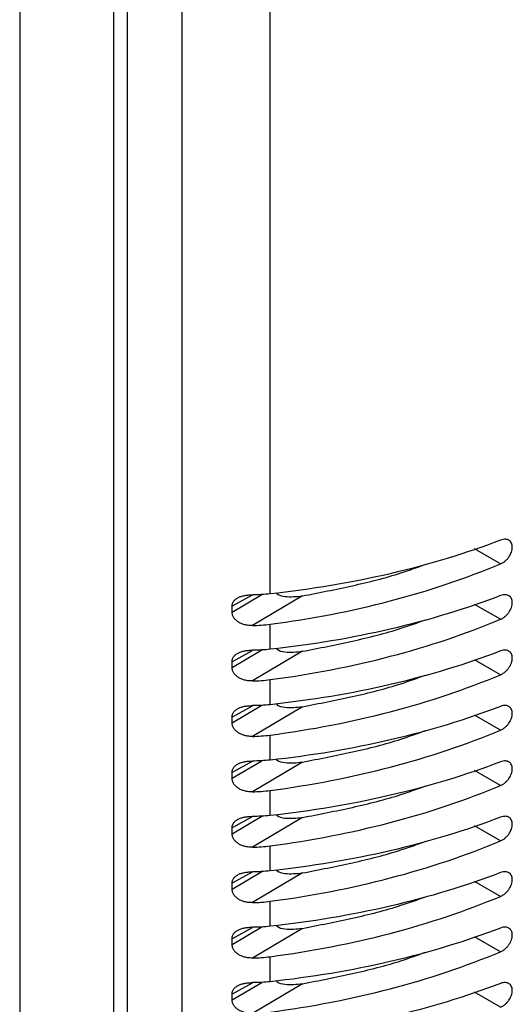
# Model space of a CAD drawing. Header units: millimetres. Extents: x 6 to 273, y 6 to 210.
# Tile 47 of 52: x 233 to 243, y 143 to 163. Entities that reach past the tile are written whole.
import ezdxf

# ---------------------------------------------------------------- set-up
doc = ezdxf.new("R2010")
doc.units = ezdxf.units.MM

msp = doc.modelspace()

# ---------------------------------------------------------------- linework, layer by layer
at = {"color": 7, "linetype": 'Continuous', "lineweight": 25}
for p, q in [((234.515, 139.092), (234.515, 166.116)), ((234.793, 166.113), (234.793, 138.525)), ((235.929, 137.607), (235.929, 165.457)), ((237.745, 151.207), (237.745, 165.166)), ((232.574, 164.828), (232.574, 137.324)), ((242.505, 151.825), (241.969, 152.134)), ((236.961, 150.831), (237.573, 151.194)), ((237.372, 151.178), (236.961, 150.951)), ((238.413, 151.165), (237.379, 150.553)), ((236.961, 150.831), (236.961, 150.951)), ((242.505, 150.682), (241.969, 150.991)), ((237.745, 150.064), (237.745, 150.58)), ((236.961, 149.688), (237.573, 150.051)), ((237.372, 150.035), (236.961, 149.808)), ((238.413, 150.022), (237.379, 149.41)), ((236.961, 149.688), (236.961, 149.808)), ((242.505, 149.539), (241.969, 149.848)), ((237.745, 148.921), (237.745, 149.437)), ((236.961, 148.545), (237.573, 148.908)), ((237.372, 148.892), (236.961, 148.665)), ((238.413, 148.879), (237.379, 148.266)), ((236.961, 148.545), (236.961, 148.665)), ((242.505, 148.396), (241.969, 148.705)), ((237.745, 147.778), (237.745, 148.294)), ((236.961, 147.402), (237.573, 147.764)), ((237.372, 147.749), (236.961, 147.522)), ((238.413, 147.736), (237.379, 147.123)), ((236.961, 147.402), (236.961, 147.522)), ((242.505, 147.252), (241.969, 147.561)), ((237.745, 146.634), (237.745, 147.151)), ((236.961, 146.259), (237.573, 146.621)), ((237.372, 146.606), (236.961, 146.379)), ((238.413, 146.592), (237.379, 145.98)), ((236.961, 146.259), (236.961, 146.379)), ((242.505, 146.109), (241.969, 146.418)), ((237.745, 145.491), (237.745, 146.008)), ((236.961, 145.115), (237.573, 145.478)), ((237.372, 145.462), (236.961, 145.236)), ((238.413, 145.449), (237.379, 144.837)), ((242.505, 144.966), (241.969, 145.275)), ((236.961, 145.115), (236.961, 145.236)), ((237.745, 144.348), (237.745, 144.864)), ((236.961, 143.972), (237.573, 144.335)), ((237.372, 144.319), (236.961, 144.092)), ((238.413, 144.306), (237.379, 143.694)), ((236.961, 143.972), (236.961, 144.092)), ((242.505, 143.823), (241.969, 144.132)), ((237.745, 143.205), (237.745, 143.721)), ((236.961, 142.829), (237.573, 143.192)), ((237.372, 143.176), (236.961, 142.949)), ((238.413, 143.163), (237.379, 142.551)), ((236.961, 142.829), (236.961, 142.949)), ((242.505, 142.68), (241.969, 142.989))]:
    msp.add_line(p, q, dxfattribs=at)
for points, knots in [([(242.505, 152.315), (241.796, 152.043), (241.03, 151.81), (239.427, 151.437), (238.591, 151.297), (237.745, 151.207)], [0, 0, 0, 0, 0.5, 0.5, 1, 1, 1, 1]), ([(242.505, 151.825), (242.514, 151.829), (242.533, 151.838), (242.559, 151.853), (242.584, 151.871), (242.607, 151.889), (242.627, 151.909), (242.646, 151.928), (242.662, 151.948), (242.696, 151.993), (242.736, 152.069), (242.754, 152.172), (242.736, 152.26), (242.692, 152.307), (242.646, 152.328), (242.606, 152.334), (242.558, 152.332), (242.523, 152.321), (242.505, 152.315)], [0, 0, 0, 0, 0.036939, 0.07228, 0.106022, 0.138168, 0.168719, 0.197676, 0.225042, 0.25082, 0.377506, 0.499932, 0.622397, 0.749213, 0.802344, 0.861845, 0.927728, 1, 1, 1, 1]), ([(237.745, 150.58), (238.591, 150.691), (239.427, 150.852), (241.03, 151.272), (241.796, 151.529), (242.505, 151.825)], [0, 0, 0, 0, 0.5, 0.5, 1, 1, 1, 1]), ([(238.413, 151.165), (238.758, 151.232), (239.452, 151.367), (240.313, 151.583), (240.797, 151.759), (240.969, 151.822)], [0, 0, 0, 0, 0.391148, 0.7835499, 1, 1, 1, 1]), ([(236.961, 150.951), (236.961, 150.958), (236.962, 150.971), (236.965, 150.991), (236.972, 151.013), (236.982, 151.037), (237.004, 151.069), (237.042, 151.106), (237.098, 151.138), (237.163, 151.162), (237.232, 151.177), (237.305, 151.186), (237.354, 151.187), (237.379, 151.188)], [0, 0, 0, 0, 0.041757, 0.083515, 0.12563, 0.187906, 0.250501, 0.373051, 0.501042, 0.622602, 0.750754, 0.872467, 1, 1, 1, 1]), ([(242.505, 151.172), (241.796, 150.9), (241.03, 150.666), (239.427, 150.293), (238.591, 150.154), (237.745, 150.064)], [0, 0, 0, 0, 0.5, 0.5, 1, 1, 1, 1]), ([(237.869, 151.223), (237.875, 151.218), (237.921, 151.177), (238.109, 151.135), (238.291, 151.153), (238.413, 151.165)], [0, 0, 0, 0, 0.05091, 0.368122, 1, 1, 1, 1]), ([(242.505, 150.682), (242.514, 150.686), (242.533, 150.694), (242.559, 150.71), (242.584, 150.728), (242.607, 150.746), (242.627, 150.766), (242.646, 150.785), (242.662, 150.805), (242.696, 150.85), (242.736, 150.926), (242.754, 151.029), (242.736, 151.117), (242.692, 151.164), (242.646, 151.184), (242.606, 151.191), (242.558, 151.189), (242.523, 151.178), (242.505, 151.172)], [0, 0, 0, 0, 0.036939, 0.07228, 0.106022, 0.138168, 0.168719, 0.197676, 0.225042, 0.25082, 0.377506, 0.499932, 0.622397, 0.749213, 0.802344, 0.861845, 0.927728, 1, 1, 1, 1]), ([(237.379, 150.553), (237.362, 150.553), (237.329, 150.553), (237.281, 150.558), (237.225, 150.568), (237.163, 150.587), (237.098, 150.619), (237.041, 150.661), (237.004, 150.704), (236.982, 150.741), (236.97, 150.771), (236.963, 150.801), (236.962, 150.821), (236.961, 150.831)], [0, 0, 0, 0, 0.0858785, 0.1688925, 0.2496252, 0.377837, 0.4995139, 0.6272011, 0.7495401, 0.8120029, 0.8743023, 0.9373774, 1, 1, 1, 1]), ([(237.745, 149.437), (238.591, 149.547), (239.427, 149.709), (241.03, 150.128), (241.796, 150.386), (242.505, 150.682)], [0, 0, 0, 0, 0.5, 0.5, 1, 1, 1, 1]), ([(238.413, 150.022), (238.758, 150.089), (239.452, 150.224), (240.309, 150.439), (240.789, 150.613), (240.957, 150.674)], [0, 0, 0, 0, 0.3931379, 0.787536, 1, 1, 1, 1]), ([(236.961, 149.808), (236.961, 149.815), (236.962, 149.828), (236.965, 149.848), (236.972, 149.869), (236.982, 149.893), (237.004, 149.926), (237.042, 149.962), (237.098, 149.995), (237.163, 150.019), (237.232, 150.034), (237.305, 150.043), (237.354, 150.044), (237.379, 150.045)], [0, 0, 0, 0, 0.041757, 0.083515, 0.12563, 0.187906, 0.250501, 0.373051, 0.501042, 0.622602, 0.750754, 0.872467, 1, 1, 1, 1]), ([(242.505, 150.029), (241.796, 149.757), (241.03, 149.523), (239.427, 149.15), (238.591, 149.011), (237.745, 148.921)], [0, 0, 0, 0, 0.5, 0.5, 1, 1, 1, 1]), ([(237.869, 150.08), (237.875, 150.075), (237.921, 150.034), (238.109, 149.992), (238.291, 150.01), (238.413, 150.022)], [0, 0, 0, 0, 0.0509098, 0.3681217, 1, 1, 1, 1]), ([(242.505, 149.539), (242.514, 149.543), (242.533, 149.551), (242.559, 149.567), (242.584, 149.585), (242.607, 149.603), (242.627, 149.622), (242.646, 149.642), (242.662, 149.662), (242.696, 149.707), (242.736, 149.783), (242.754, 149.886), (242.736, 149.973), (242.692, 150.021), (242.646, 150.041), (242.606, 150.048), (242.558, 150.046), (242.523, 150.034), (242.505, 150.029)], [0, 0, 0, 0, 0.0369394, 0.0722797, 0.1060222, 0.138168, 0.1687187, 0.1976761, 0.2250425, 0.2508204, 0.3775063, 0.4999316, 0.6223972, 0.7492127, 0.802344, 0.861845, 0.927728, 1, 1, 1, 1]), ([(237.379, 149.41), (237.362, 149.41), (237.329, 149.41), (237.281, 149.415), (237.225, 149.425), (237.163, 149.444), (237.098, 149.476), (237.041, 149.518), (237.004, 149.561), (236.982, 149.598), (236.97, 149.628), (236.963, 149.658), (236.962, 149.678), (236.961, 149.688)], [0, 0, 0, 0, 0.085879, 0.168893, 0.249625, 0.377837, 0.499514, 0.627201, 0.74954, 0.812003, 0.874302, 0.937377, 1, 1, 1, 1]), ([(237.745, 148.294), (238.591, 148.404), (239.427, 148.566), (241.03, 148.985), (241.796, 149.243), (242.505, 149.539)], [0, 0, 0, 0, 0.5, 0.5, 1, 1, 1, 1]), ([(238.413, 148.879), (238.758, 148.946), (239.452, 149.08), (240.309, 149.296), (240.789, 149.47), (240.957, 149.531)], [0, 0, 0, 0, 0.393138, 0.787536, 1, 1, 1, 1]), ([(237.869, 148.937), (237.875, 148.932), (237.921, 148.891), (238.109, 148.849), (238.291, 148.867), (238.413, 148.879)], [0, 0, 0, 0, 0.0509098, 0.3681217, 1, 1, 1, 1]), ([(236.961, 148.665), (236.961, 148.672), (236.962, 148.685), (236.965, 148.704), (236.972, 148.726), (236.982, 148.75), (237.004, 148.783), (237.042, 148.819), (237.098, 148.852), (237.163, 148.876), (237.232, 148.891), (237.305, 148.9), (237.354, 148.901), (237.379, 148.901)], [0, 0, 0, 0, 0.041757, 0.083515, 0.12563, 0.187906, 0.250501, 0.373051, 0.501042, 0.622602, 0.750754, 0.872467, 1, 1, 1, 1]), ([(242.505, 148.885), (241.796, 148.614), (241.03, 148.38), (239.427, 148.007), (238.591, 147.867), (237.745, 147.778)], [0, 0, 0, 0, 0.5, 0.5, 1, 1, 1, 1]), ([(242.505, 148.396), (242.514, 148.4), (242.533, 148.408), (242.559, 148.424), (242.584, 148.441), (242.607, 148.46), (242.627, 148.479), (242.646, 148.499), (242.662, 148.519), (242.696, 148.563), (242.736, 148.64), (242.754, 148.743), (242.736, 148.83), (242.692, 148.878), (242.646, 148.898), (242.606, 148.905), (242.558, 148.903), (242.523, 148.891), (242.505, 148.885)], [0, 0, 0, 0, 0.036939, 0.07228, 0.106022, 0.138168, 0.168719, 0.197676, 0.225042, 0.25082, 0.377506, 0.499932, 0.622397, 0.749213, 0.802344, 0.861845, 0.927728, 1, 1, 1, 1]), ([(237.379, 148.266), (237.362, 148.266), (237.329, 148.266), (237.281, 148.271), (237.225, 148.282), (237.163, 148.3), (237.098, 148.333), (237.041, 148.374), (237.004, 148.418), (236.982, 148.455), (236.97, 148.485), (236.963, 148.515), (236.962, 148.535), (236.961, 148.545)], [0, 0, 0, 0, 0.085879, 0.168893, 0.249625, 0.377837, 0.499514, 0.627201, 0.74954, 0.812003, 0.874302, 0.937377, 1, 1, 1, 1]), ([(237.745, 147.151), (238.591, 147.261), (239.427, 147.423), (241.03, 147.842), (241.796, 148.099), (242.505, 148.396)], [0, 0, 0, 0, 0.5, 0.5, 1, 1, 1, 1]), ([(238.413, 147.736), (238.758, 147.803), (239.452, 147.937), (240.309, 148.153), (240.789, 148.327), (240.957, 148.388)], [0, 0, 0, 0, 0.393138, 0.787536, 1, 1, 1, 1]), ([(236.961, 147.522), (236.961, 147.529), (236.962, 147.542), (236.965, 147.561), (236.972, 147.583), (236.982, 147.607), (237.004, 147.64), (237.042, 147.676), (237.098, 147.709), (237.163, 147.733), (237.232, 147.748), (237.305, 147.757), (237.354, 147.758), (237.379, 147.758)], [0, 0, 0, 0, 0.041757, 0.083515, 0.12563, 0.187906, 0.250501, 0.373051, 0.501042, 0.622602, 0.750754, 0.872467, 1, 1, 1, 1]), ([(242.505, 147.742), (241.796, 147.47), (241.03, 147.237), (239.427, 146.864), (238.591, 146.724), (237.745, 146.634)], [0, 0, 0, 0, 0.5, 0.5, 1, 1, 1, 1]), ([(237.869, 147.794), (237.875, 147.788), (237.921, 147.748), (238.109, 147.706), (238.291, 147.724), (238.413, 147.736)], [0, 0, 0, 0, 0.05091, 0.368122, 1, 1, 1, 1]), ([(242.505, 147.252), (242.514, 147.257), (242.533, 147.265), (242.559, 147.281), (242.584, 147.298), (242.607, 147.317), (242.627, 147.336), (242.646, 147.356), (242.662, 147.375), (242.696, 147.42), (242.736, 147.497), (242.754, 147.6), (242.736, 147.687), (242.692, 147.735), (242.646, 147.755), (242.606, 147.762), (242.558, 147.76), (242.523, 147.748), (242.505, 147.742)], [0, 0, 0, 0, 0.036939, 0.07228, 0.106022, 0.138168, 0.168719, 0.197676, 0.225042, 0.25082, 0.377506, 0.499932, 0.622397, 0.749213, 0.802344, 0.861845, 0.927728, 1, 1, 1, 1]), ([(237.379, 147.123), (237.362, 147.123), (237.329, 147.123), (237.281, 147.128), (237.225, 147.138), (237.163, 147.157), (237.098, 147.189), (237.041, 147.231), (237.004, 147.274), (236.982, 147.312), (236.97, 147.341), (236.963, 147.372), (236.962, 147.392), (236.961, 147.402)], [0, 0, 0, 0, 0.085879, 0.168893, 0.249625, 0.377837, 0.499514, 0.627201, 0.74954, 0.812003, 0.874302, 0.937377, 1, 1, 1, 1]), ([(237.745, 146.008), (238.591, 146.118), (239.427, 146.28), (241.03, 146.699), (241.796, 146.956), (242.505, 147.252)], [0, 0, 0, 0, 0.5, 0.5, 1, 1, 1, 1]), ([(238.413, 146.592), (238.758, 146.66), (239.452, 146.794), (240.309, 147.009), (240.789, 147.184), (240.957, 147.245)], [0, 0, 0, 0, 0.393138, 0.787536, 1, 1, 1, 1]), ([(236.961, 146.379), (236.961, 146.385), (236.962, 146.399), (236.965, 146.418), (236.972, 146.44), (236.982, 146.464), (237.004, 146.497), (237.042, 146.533), (237.098, 146.566), (237.163, 146.59), (237.232, 146.605), (237.305, 146.614), (237.354, 146.615), (237.379, 146.615)], [0, 0, 0, 0, 0.041757, 0.083515, 0.12563, 0.187906, 0.250501, 0.373051, 0.501042, 0.622602, 0.750754, 0.872467, 1, 1, 1, 1]), ([(242.505, 146.599), (241.796, 146.327), (241.03, 146.094), (239.427, 145.721), (238.591, 145.581), (237.745, 145.491)], [0, 0, 0, 0, 0.5, 0.5, 1, 1, 1, 1]), ([(237.869, 146.651), (237.875, 146.645), (237.921, 146.605), (238.109, 146.563), (238.291, 146.58), (238.413, 146.592)], [0, 0, 0, 0, 0.05091, 0.368122, 1, 1, 1, 1]), ([(242.505, 146.109), (242.514, 146.113), (242.533, 146.122), (242.559, 146.138), (242.584, 146.155), (242.607, 146.174), (242.627, 146.193), (242.646, 146.213), (242.662, 146.232), (242.696, 146.277), (242.736, 146.354), (242.754, 146.457), (242.736, 146.544), (242.692, 146.592), (242.646, 146.612), (242.606, 146.619), (242.558, 146.616), (242.523, 146.605), (242.505, 146.599)], [0, 0, 0, 0, 0.036939, 0.07228, 0.106022, 0.138168, 0.168719, 0.197676, 0.225042, 0.25082, 0.377506, 0.499932, 0.622397, 0.749213, 0.802344, 0.861845, 0.927728, 1, 1, 1, 1]), ([(237.379, 145.98), (237.362, 145.98), (237.329, 145.98), (237.281, 145.985), (237.225, 145.995), (237.163, 146.014), (237.098, 146.046), (237.041, 146.088), (237.004, 146.131), (236.982, 146.169), (236.97, 146.198), (236.963, 146.228), (236.962, 146.249), (236.961, 146.259)], [0, 0, 0, 0, 0.085879, 0.168893, 0.249625, 0.377837, 0.499514, 0.627201, 0.74954, 0.812003, 0.874302, 0.937377, 1, 1, 1, 1]), ([(237.745, 144.864), (238.591, 144.975), (239.427, 145.137), (241.03, 145.556), (241.796, 145.813), (242.505, 146.109)], [0, 0, 0, 0, 0.5, 0.5, 1, 1, 1, 1]), ([(238.413, 145.449), (238.758, 145.516), (239.452, 145.651), (240.309, 145.866), (240.789, 146.041), (240.957, 146.102)], [0, 0, 0, 0, 0.393138, 0.787536, 1, 1, 1, 1]), ([(236.961, 145.236), (236.961, 145.242), (236.962, 145.255), (236.965, 145.275), (236.972, 145.297), (236.982, 145.321), (237.004, 145.354), (237.042, 145.39), (237.098, 145.423), (237.163, 145.447), (237.232, 145.462), (237.305, 145.471), (237.354, 145.471), (237.379, 145.472)], [0, 0, 0, 0, 0.0417574, 0.0835154, 0.1256302, 0.1879062, 0.2505005, 0.3730511, 0.5010422, 0.6226018, 0.7507536, 0.8724673, 1, 1, 1, 1]), ([(237.869, 145.508), (237.875, 145.502), (237.921, 145.461), (238.109, 145.419), (238.291, 145.437), (238.413, 145.449)], [0, 0, 0, 0, 0.05091, 0.368122, 1, 1, 1, 1]), ([(242.505, 144.966), (242.514, 144.97), (242.533, 144.979), (242.559, 144.995), (242.584, 145.012), (242.607, 145.03), (242.627, 145.05), (242.646, 145.069), (242.662, 145.089), (242.696, 145.134), (242.736, 145.211), (242.754, 145.313), (242.736, 145.401), (242.692, 145.448), (242.646, 145.469), (242.606, 145.475), (242.558, 145.473), (242.523, 145.462), (242.505, 145.456)], [0, 0, 0, 0, 0.036939, 0.07228, 0.106022, 0.138168, 0.168719, 0.197676, 0.225042, 0.25082, 0.377506, 0.499932, 0.622397, 0.749213, 0.802344, 0.861845, 0.927728, 1, 1, 1, 1]), ([(242.505, 145.456), (241.796, 145.184), (241.03, 144.951), (239.427, 144.578), (238.591, 144.438), (237.745, 144.348)], [0, 0, 0, 0, 0.5, 0.5, 1, 1, 1, 1]), ([(237.379, 144.837), (237.362, 144.837), (237.329, 144.837), (237.281, 144.842), (237.225, 144.852), (237.163, 144.871), (237.098, 144.903), (237.041, 144.945), (237.004, 144.988), (236.982, 145.025), (236.97, 145.055), (236.963, 145.085), (236.962, 145.105), (236.961, 145.115)], [0, 0, 0, 0, 0.085879, 0.168893, 0.249625, 0.377837, 0.499514, 0.627201, 0.74954, 0.812003, 0.874302, 0.937377, 1, 1, 1, 1]), ([(237.745, 143.721), (238.591, 143.832), (239.427, 143.993), (241.03, 144.413), (241.796, 144.67), (242.505, 144.966)], [0, 0, 0, 0, 0.5, 0.5, 1, 1, 1, 1]), ([(238.413, 144.306), (238.758, 144.373), (239.452, 144.508), (240.309, 144.723), (240.789, 144.898), (240.957, 144.959)], [0, 0, 0, 0, 0.393138, 0.787536, 1, 1, 1, 1]), ([(236.961, 144.092), (236.961, 144.099), (236.962, 144.112), (236.965, 144.132), (236.972, 144.154), (236.982, 144.178), (237.004, 144.21), (237.042, 144.247), (237.098, 144.279), (237.163, 144.303), (237.232, 144.319), (237.305, 144.327), (237.354, 144.328), (237.379, 144.329)], [0, 0, 0, 0, 0.0417574, 0.0835154, 0.1256302, 0.1879062, 0.2505005, 0.3730511, 0.5010422, 0.6226018, 0.7507536, 0.8724673, 1, 1, 1, 1]), ([(242.505, 144.313), (241.796, 144.041), (241.03, 143.808), (239.427, 143.434), (238.591, 143.295), (237.745, 143.205)], [0, 0, 0, 0, 0.5, 0.5, 1, 1, 1, 1]), ([(237.869, 144.365), (237.875, 144.359), (237.921, 144.318), (238.109, 144.276), (238.291, 144.294), (238.413, 144.306)], [0, 0, 0, 0, 0.0509098, 0.3681217, 1, 1, 1, 1]), ([(242.505, 143.823), (242.514, 143.827), (242.533, 143.835), (242.559, 143.851), (242.584, 143.869), (242.607, 143.887), (242.627, 143.907), (242.646, 143.926), (242.662, 143.946), (242.696, 143.991), (242.736, 144.067), (242.754, 144.17), (242.736, 144.258), (242.692, 144.305), (242.646, 144.326), (242.606, 144.332), (242.558, 144.33), (242.523, 144.319), (242.505, 144.313)], [0, 0, 0, 0, 0.036939, 0.07228, 0.106022, 0.138168, 0.168719, 0.197676, 0.225042, 0.25082, 0.377506, 0.499932, 0.622397, 0.749213, 0.802344, 0.861845, 0.927728, 1, 1, 1, 1]), ([(237.379, 143.694), (237.362, 143.694), (237.329, 143.694), (237.281, 143.699), (237.225, 143.709), (237.163, 143.728), (237.098, 143.76), (237.041, 143.802), (237.004, 143.845), (236.982, 143.882), (236.97, 143.912), (236.963, 143.942), (236.962, 143.962), (236.961, 143.972)], [0, 0, 0, 0, 0.085879, 0.168893, 0.249625, 0.377837, 0.499514, 0.627201, 0.74954, 0.812003, 0.874302, 0.937377, 1, 1, 1, 1]), ([(237.745, 142.578), (238.591, 142.689), (239.427, 142.85), (241.03, 143.269), (241.796, 143.527), (242.505, 143.823)], [0, 0, 0, 0, 0.5, 0.5, 1, 1, 1, 1]), ([(238.413, 143.163), (238.758, 143.23), (239.452, 143.365), (240.309, 143.58), (240.789, 143.754), (240.957, 143.815)], [0, 0, 0, 0, 0.393138, 0.787536, 1, 1, 1, 1]), ([(236.961, 142.949), (236.961, 142.956), (236.962, 142.969), (236.965, 142.989), (236.972, 143.011), (236.982, 143.034), (237.004, 143.067), (237.042, 143.103), (237.098, 143.136), (237.163, 143.16), (237.232, 143.175), (237.305, 143.184), (237.354, 143.185), (237.379, 143.186)], [0, 0, 0, 0, 0.041757, 0.083515, 0.12563, 0.187906, 0.250501, 0.373051, 0.501042, 0.622602, 0.750754, 0.872467, 1, 1, 1, 1]), ([(242.505, 143.17), (241.796, 142.898), (241.03, 142.664), (239.427, 142.291), (238.591, 142.152), (237.745, 142.062)], [0, 0, 0, 0, 0.5, 0.5, 1, 1, 1, 1]), ([(237.869, 143.221), (237.875, 143.216), (237.921, 143.175), (238.109, 143.133), (238.291, 143.151), (238.413, 143.163)], [0, 0, 0, 0, 0.05091, 0.368122, 1, 1, 1, 1]), ([(242.505, 142.68), (242.514, 142.684), (242.533, 142.692), (242.559, 142.708), (242.584, 142.726), (242.607, 142.744), (242.627, 142.763), (242.646, 142.783), (242.662, 142.803), (242.696, 142.848), (242.736, 142.924), (242.754, 143.027), (242.736, 143.115), (242.692, 143.162), (242.646, 143.182), (242.606, 143.189), (242.558, 143.187), (242.523, 143.176), (242.505, 143.17)], [0, 0, 0, 0, 0.036939, 0.07228, 0.106022, 0.138168, 0.168719, 0.197676, 0.225042, 0.25082, 0.377506, 0.499932, 0.622397, 0.749213, 0.802344, 0.861845, 0.927728, 1, 1, 1, 1]), ([(237.379, 142.551), (237.362, 142.551), (237.329, 142.551), (237.281, 142.556), (237.225, 142.566), (237.163, 142.585), (237.098, 142.617), (237.041, 142.659), (237.004, 142.702), (236.982, 142.739), (236.97, 142.769), (236.963, 142.799), (236.962, 142.819), (236.961, 142.829)], [0, 0, 0, 0, 0.085879, 0.168893, 0.249625, 0.377837, 0.499514, 0.627201, 0.74954, 0.812003, 0.874302, 0.937377, 1, 1, 1, 1])]:
    msp.add_open_spline(points, degree=3, knots=knots, dxfattribs=at)
for points in [[(237.745, 151.207), (237.625, 151.194), (237.502, 151.188), (237.379, 151.188)], [(237.379, 150.553), (237.502, 150.555), (237.625, 150.564), (237.745, 150.58)], [(237.745, 150.064), (237.625, 150.051), (237.502, 150.045), (237.379, 150.045)], [(237.379, 149.41), (237.502, 149.412), (237.625, 149.421), (237.745, 149.437)], [(237.745, 148.921), (237.625, 148.908), (237.502, 148.901), (237.379, 148.901)], [(237.379, 148.266), (237.502, 148.269), (237.625, 148.278), (237.745, 148.294)], [(237.745, 147.778), (237.625, 147.765), (237.502, 147.758), (237.379, 147.758)], [(237.379, 147.123), (237.502, 147.126), (237.625, 147.135), (237.745, 147.151)], [(237.745, 146.634), (237.625, 146.622), (237.502, 146.615), (237.379, 146.615)], [(237.379, 145.98), (237.502, 145.983), (237.625, 145.992), (237.745, 146.008)], [(237.745, 145.491), (237.625, 145.478), (237.502, 145.472), (237.379, 145.472)], [(237.379, 144.837), (237.502, 144.839), (237.625, 144.849), (237.745, 144.864)], [(237.745, 144.348), (237.625, 144.335), (237.502, 144.329), (237.379, 144.329)], [(237.379, 143.694), (237.502, 143.696), (237.625, 143.706), (237.745, 143.721)], [(237.745, 143.205), (237.625, 143.192), (237.502, 143.186), (237.379, 143.186)]]:
    msp.add_open_spline(points, degree=3, dxfattribs=at)

doc.saveas('drawing.dxf')
